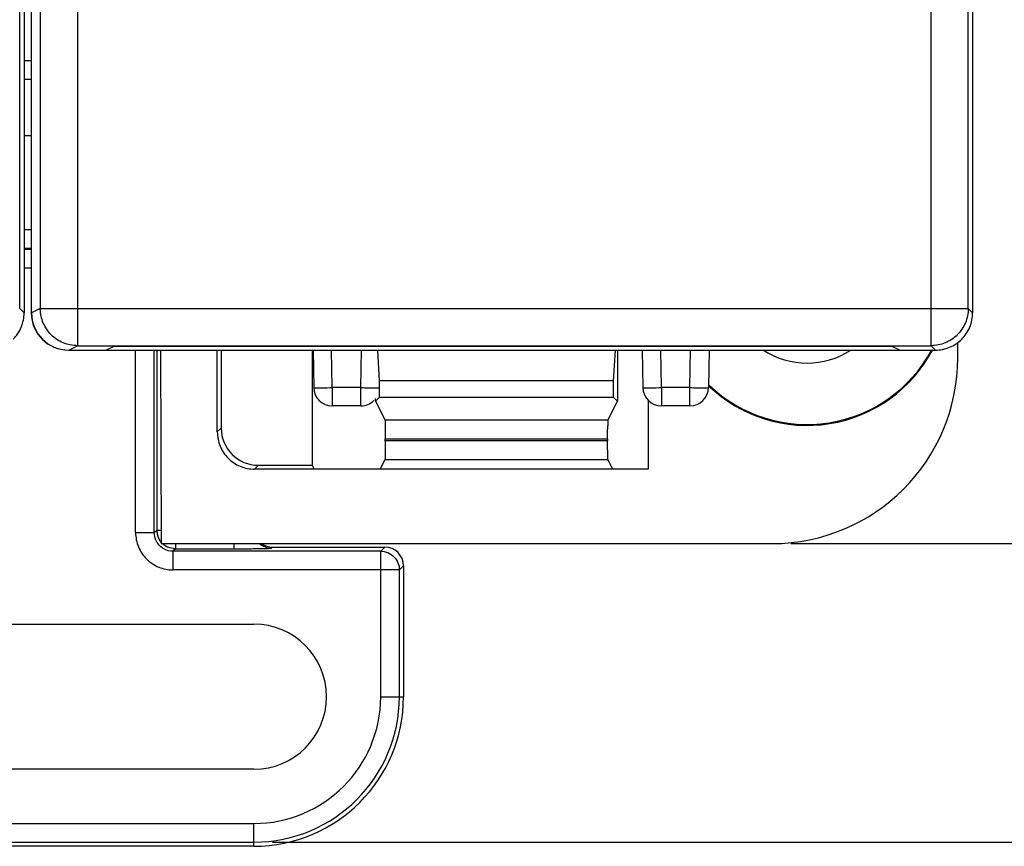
# Model space of a CAD drawing. Header units: millimetres. Extents: x 0 to 420, y 0 to 297.
# Tile 114 of 124: x 360 to 387, y 127 to 149. Entities that reach past the tile are written whole.
import ezdxf

# ---------------------------------------------------------------- set-up
doc = ezdxf.new("R2010")
doc.units = ezdxf.units.MM
doc.header["$LTSCALE"] = 23.1
doc.layers.get('0').update_dxf_attribs({"linetype": 'CONTINUOUS'})
doc.styles.get("Standard").update_dxf_attribs({"font": 'txt', "width": 0.85})
doc.dimstyles.new('DIMSTYLE_2', dxfattribs={"dimtxt": 3.5, "dimasz": 3.5, "dimexe": 1, "dimexo": 0.5, "dimgap": 0.875, "dimtad": 1, "dimdec": 4, "dimdsep": 46, "dimtxsty": 'STANDARD', "dimblk": '_FILLED', "dimblk1": '_FILLED', "dimblk2": '_FILLED', "dimcen": 0.09, "dimadec": 4, "dimazin": 2, "dimtp": 0.15, "dimtm": 0.15, "dimtfac": 1, "dimtdec": 4, "dimtofl": 0, "dimtmove": 0, "dimatfit": 3, "dimldrblk": '_FILLED', "dimfxl": 1, "dimtolj": 1, "dimarcsym": 0})
doc.dimstyles.new('DIMSTYLE_4', dxfattribs={"dimtxt": 3.5, "dimasz": 3.5, "dimexe": 1, "dimexo": 0.5, "dimgap": 0.875, "dimtad": 1, "dimdec": 1, "dimdsep": 46, "dimtxsty": 'STANDARD', "dimblk": '_FILLED', "dimblk1": '_FILLED', "dimblk2": '_FILLED', "dimcen": 0.09, "dimadec": 4, "dimazin": 2, "dimtp": 0.1, "dimtm": 0.1, "dimtfac": 1, "dimtdec": 1, "dimtofl": 0, "dimtmove": 0, "dimatfit": 3, "dimldrblk": '_FILLED', "dimfxl": 1, "dimtolj": 1, "dimarcsym": 0})

# ---------------------------------------------------------------- blocks, each defined once
blk = doc.blocks.new('_FILLED')
at = {"color": 0, "linetype": 'BYBLOCK'}
blk.add_solid([(0, 0), (-1, 0.1429), (-1, -0.1429)], dxfattribs=at)
blk = doc.blocks.new('*D3')
at = {"color": 2, "linetype": 'CONTINUOUS'}
for p, q in [((383.176, 234.188), (403.9, 234.188)), ((402.9, 234.188), (402.9, 184.438)), ((402.9, 134.688), (402.9, 184.438)), ((380.987, 134.688), (403.9, 134.688))]:
    blk.add_line(p, q, dxfattribs=at)
at = {"color": 2, "linetype": 'CONTINUOUS', "xscale": 3.5, "yscale": 3.5, "zscale": 3.5}
for p, rotation in [((402.9, 234.188), 90), ((402.9, 134.688), 270)]:
    blk.add_blockref('_FILLED', p, dxfattribs=dict(at, rotation=rotation))
at = {"color": 2, "linetype": 'CONTINUOUS', "insert": (398.525, 184.438), "char_height": 3.5, "width": 15, "attachment_point": 2, "rotation": 90, "line_spacing_factor": 0.9}
blk.add_mtext('99.5', dxfattribs=at)
blk = doc.blocks.new('*D4')
at = {"color": 2, "linetype": 'CONTINUOUS'}
for p, q in [((380.987, 134.688), (403.9, 134.688)), ((402.9, 134.688), (402.9, 130.676)), ((402.9, 126.664), (402.9, 130.676)), ((367.056, 126.664), (403.9, 126.664))]:
    blk.add_line(p, q, dxfattribs=at)
at = {"color": 2, "linetype": 'CONTINUOUS', "xscale": 3.5, "yscale": 3.5, "zscale": 3.5}
for p, rotation in [((402.9, 134.688), 90), ((402.9, 126.664), 270)]:
    blk.add_blockref('_FILLED', p, dxfattribs=dict(at, rotation=rotation))
at = {"color": 2, "linetype": 'CONTINUOUS', "insert": (398.525, 130.676), "char_height": 3.5, "width": 4.125, "attachment_point": 2, "rotation": 90, "line_spacing_factor": 0.9}
blk.add_mtext('8', dxfattribs=at)

msp = doc.modelspace()

# ---------------------------------------------------------------- linework, layer by layer
at = {"color": 9, "linetype": 'CONTINUOUS'}
for p, q in [((361.8122, 229.77013), (361.8122, 140.00591)), ((384.75855, 140.00591), (384.75855, 229.77013)), ((360.81235, 228.77017), (360.81235, 141.00587)), ((360.37595, 147.67213), (360.5764, 147.67213)), ((360.37595, 147.16971), (360.5764, 147.16971)), ((360.37595, 143.12681), (360.5764, 143.12681)), ((360.37595, 142.62441), (360.5764, 142.62441)), ((360.5764, 142.59252), (360.37595, 142.59252)), ((360.5764, 142.0901), (360.37595, 142.0901)), ((360.37595, 140.88798), (360.25806, 141.00593)), ((360.81235, 141.00587), (360.5764, 140.88791)), ((360.81235, 141.00587), (385.75852, 141.00587)), ((385.8764, 140.88798), (385.75852, 141.00593)), ((361.5764, 139.88802), (361.8122, 140.00591)), ((363.37422, 134.98478), (363.37422, 139.88802)), ((363.87665, 134.98478), (363.87665, 139.88802)), ((363.94361, 139.88802), (363.94361, 135.05174)), ((368.66242, 138.87967), (368.64475, 139.88802)), ((369.42719, 138.87967), (369.44479, 139.88802)), ((377.51034, 138.87967), (377.49267, 139.88802)), ((378.27512, 138.87967), (378.29272, 139.88802)), ((384.75855, 140.00591), (384.87645, 139.88802)), ((368.66236, 138.87967), (368.66236, 138.38802)), ((369.42719, 138.87967), (368.66242, 138.87967)), ((369.42722, 138.38802), (369.42722, 138.87967)), ((377.51028, 138.87967), (377.51028, 138.38802)), ((378.27512, 138.87967), (377.51034, 138.87967)), ((378.27514, 138.38802), (378.27514, 138.87967)), ((376.07255, 138.00487), (370.07935, 138.00487)), ((365.67595, 137.79218), (365.57119, 137.68741)), ((370.08778, 137.50409), (376.06412, 137.50662)), ((376.06412, 137.45098), (370.08778, 137.44933)), ((370.07935, 136.95054), (376.07255, 136.95054)), ((366.57058, 136.68802), (366.67534, 136.79279)), ((363.87665, 134.98478), (363.94361, 135.05174)), ((363.94361, 135.05174), (364.06417, 135.05174)), ((363.37422, 134.98478), (363.87665, 134.98478)), ((364.44604, 134.54932), (364.37907, 134.48235)), ((369.96286, 134.48235), (364.37907, 134.48235)), ((364.37907, 134.48235), (364.37907, 133.97993)), ((364.44604, 134.68802), (364.44604, 134.54932)), ((364.44604, 134.54932), (366.02706, 134.54932)), ((366.02706, 134.54932), (366.02706, 134.68802)), ((367.05837, 134.59302), (367.03191, 134.56656)), ((369.96286, 134.48235), (370.07353, 134.59302)), ((369.96286, 130.57302), (369.96286, 134.48235)), ((370.46528, 133.97993), (364.37907, 133.97993)), ((370.57595, 134.0906), (370.46528, 133.97993)), ((370.46528, 130.57302), (370.46528, 133.97993)), ((369.96286, 130.57302), (370.57595, 130.57302)), ((354.49595, 127.16612), (366.55595, 127.16612)), ((366.55595, 126.55302), (366.55595, 127.16612)), ((354.49595, 126.66369), (366.55595, 126.66369))]:
    msp.add_line(p, q, dxfattribs=at)
at = {"color": 7, "linetype": 'CONTINUOUS'}
for p, q in [((360.25806, 141.00593), (360.25806, 228.77015)), ((360.37595, 228.88803), (360.37595, 140.88798)), ((360.56875, 228.88802), (360.56875, 140.88802)), ((360.5764, 140.88791), (360.5764, 228.88814)), ((385.75852, 141.00593), (385.75852, 228.77015)), ((385.8764, 228.88803), (385.8764, 140.88798)), ((360.5764, 147.15552), (360.37595, 147.15552)), ((360.5764, 145.64802), (360.37595, 145.64802)), ((385.47595, 139.67726), (385.47595, 140.08889)), ((361.56875, 139.88802), (384.87645, 139.88802)), ((361.8122, 140.00591), (384.75855, 140.00591)), ((362.5764, 139.88802), (362.79848, 139.99707)), ((383.72277, 139.98802), (362.78005, 139.98802)), ((364.04307, 139.88802), (364.06576, 134.68802)), ((365.57119, 137.68741), (365.57119, 139.88802)), ((365.67595, 139.88802), (365.67595, 137.79218)), ((368.12595, 136.79279), (368.12595, 139.88802)), ((368.14483, 139.88802), (368.16243, 138.8793)), ((369.9342, 139.06426), (369.88438, 139.88802)), ((376.26752, 139.88802), (376.2177, 139.06426)), ((376.32595, 139.88802), (376.32595, 138.51184)), ((376.99275, 139.88802), (377.01036, 138.8793)), ((378.79267, 139.88802), (378.77507, 138.8793)), ((383.70434, 139.99708), (383.9264, 139.88802)), ((376.2177, 139.06426), (369.9342, 139.06426)), ((369.9342, 138.62009), (369.9342, 139.06426)), ((376.2177, 139.06426), (376.2177, 138.62009)), ((369.9342, 138.62009), (369.82595, 138.51184)), ((369.82595, 138.51184), (369.82595, 138.58698)), ((369.82595, 138.51184), (370.07935, 138.00487)), ((369.9342, 138.62009), (376.2177, 138.62009)), ((376.07255, 138.00487), (376.32595, 138.51184)), ((376.2177, 138.62009), (376.32595, 138.51184)), ((377.1514, 138.53141), (377.1514, 136.68802)), ((369.42664, 138.38802), (368.66236, 138.38802)), ((378.27514, 138.38802), (377.51087, 138.38802)), ((370.08778, 137.44933), (370.08778, 137.50409)), ((376.06412, 137.50662), (376.06412, 137.45098)), ((369.94814, 136.68802), (370.07935, 136.95054)), ((376.20377, 136.68802), (376.07255, 136.95054)), ((377.1514, 136.68802), (366.57058, 136.68802)), ((366.67534, 136.79279), (368.12595, 136.79279)), ((368.17832, 136.68802), (368.12595, 136.79279)), ((364.06576, 134.68802), (380.48671, 134.68802)), ((367.05837, 134.59302), (370.07353, 134.59302)), ((370.57595, 134.0906), (370.57595, 130.57302)), ((354.49595, 132.52338), (366.55595, 132.52338)), ((366.55595, 128.62266), (354.49595, 128.62266)), ((366.55595, 126.55302), (354.49595, 126.55302))]:
    msp.add_line(p, q, dxfattribs=at)
for centre, radius, start, end in [((361.56875, 140.88802), 1, 180, 270), ((381.42595, 141.68802), 3.82444, 226.139088, 332.094994), ((381.42595, 141.68802), 3.8, 226.153846, 331.714674), ((381.42595, 141.68802), 2.15, 236.926175, 303.073825), ((368.66236, 138.88802), 0.5, 180.999998, 269.999923), ((377.51028, 138.88802), 0.5, 180.999962, 270.000005), ((378.27514, 138.88802), 0.5, 270, 359), ((369.42722, 138.88802), 0.5, 270.000086, 314.500448), ((366.55595, 130.57302), 1.95036, 270, 90), ((366.55595, 130.57302), 4.02, 270, 360)]:
    msp.add_arc(centre, radius, start, end, dxfattribs=at)
at = {"color": 9, "linetype": 'CONTINUOUS'}
for centre, radius, start, end in [((361.81245, 141.00603), 1.0001, 180.008735, 181.008444), ((364.44824, 135.05225), 0.50463, 180.057413, 191.985624), ((364.37503, 134.98199), 0.49759, 203.902558, 216.016987), ((364.44662, 135.05178), 0.50295, 191.971909, 197.961104), ((364.44829, 135.05488), 0.50615, 226.512084, 245.930639), ((366.55595, 130.57302), 3.90933, 270, 360), ((366.55595, 130.57302), 3.40691, 270, 360)]:
    msp.add_arc(centre, radius, start, end, dxfattribs=at)
at = {"color": 7, "linetype": 'CONTINUOUS'}
for centre, major_axis, ratio, start_param, end_param in [((361.57655, 140.88806), (0.89461, 0.44727), 0.99980964, 2.67805165, 4.24869568), ((380.48519, 139.67878), (-3.52954, 3.52954), 0.99969546, 2.35632324, 3.92686206), ((376.07285, 137.50518), (0, 0.5), 0.01745506, 0.03490658, 0.80285145), ((366.67656, 137.7934), (0.70797, 0.70797), 0.99878277, 2.35680348, 3.92638183), ((367.05853, 135.0956), (0.35543, 0.35543), 0.99969546, -2.98102797, -2.35634678), ((370.07337, 134.09045), (0.35543, 0.35543), 0.99969546, -0.78524587, 0.78524587)]:
    msp.add_ellipse(centre, major_axis=major_axis, ratio=ratio, start_param=start_param, end_param=end_param, dxfattribs=at)
for points, knots in [([(360.08307, 140.1809), (360.17504, 140.27286), (360.32419, 140.49522), (360.37595, 140.75792), (360.37595, 140.88798)], [0, 0, 0, 0, 0.49999991, 1, 1, 1, 1]), ([(385.58353, 140.1809), (385.67549, 140.27286), (385.82464, 140.49522), (385.87641, 140.75792), (385.8764, 140.88798)], [0, 0, 0, 0, 0.49999991, 1, 1, 1, 1]), ([(384.87645, 139.88802), (385.0065, 139.88802), (385.2692, 139.93978), (385.49156, 140.08894), (385.58353, 140.1809)], [0, 0, 0, 0, 0.49999993, 1, 1, 1, 1]), ([(370.07935, 138.00487), (370.08112, 138.00133), (370.08069, 137.98673), (370.08348, 137.95749), (370.08402, 137.91028), (370.08497, 137.87347), (370.08533, 137.85249)], [0, 0, 0, 0, 0.07789524, 0.27402431, 0.58751311, 1, 1, 1, 1]), ([(365.57119, 137.68743), (365.57119, 137.55742), (365.62309, 137.29456), (365.84562, 136.96245), (366.17772, 136.73992), (366.44058, 136.68802), (366.57059, 136.68802)], [0, 0, 0, 0, 0.25003602, 0.50000016, 0.74996422, 1, 1, 1, 1]), ([(370.08533, 137.85249), (370.08575, 137.82725), (370.08731, 137.71038), (370.08779, 137.59348), (370.08778, 137.50184)], [0, 0, 0, 0, 0.21593138, 1, 1, 1, 1]), ([(376.06413, 137.5095), (376.06414, 137.54092), (376.06434, 137.65526), (376.06518, 137.7696), (376.06657, 137.85251)], [0, 0, 0, 0, 0.27479338, 1, 1, 1, 1]), ([(370.08777, 137.44743), (370.08777, 137.38525), (370.0875, 137.29487), (370.08642, 137.17968), (370.08554, 137.10601), (370.084, 137.04508), (370.08348, 136.99846), (370.08054, 136.96924), (370.08122, 136.95428), (370.07935, 136.95054)], [0, 0, 0, 0, 0.37525505, 0.54540903, 0.69529787, 0.81963517, 0.91402532, 0.97476825, 1, 1, 1, 1]), ([(376.07255, 136.95054), (376.07065, 136.95434), (376.07137, 136.96952), (376.06839, 136.99914), (376.06787, 137.04637), (376.06633, 137.10804), (376.06545, 137.18253), (376.06438, 137.29876), (376.06412, 137.38991), (376.06412, 137.45257)], [0, 0, 0, 0, 0.02533929, 0.08634331, 0.18098927, 0.30554344, 0.45558519, 0.62570377, 1, 1, 1, 1])]:
    msp.add_open_spline(points, degree=3, knots=knots, dxfattribs=at)
at = {"color": 9, "linetype": 'CONTINUOUS'}
for points, knots in [([(361.10525, 140.29885), (361.01531, 140.3888), (360.8687, 140.60536), (360.81474, 140.86126), (360.8125, 140.98843)], [0, 0, 0, 0, 0.50003242, 1, 1, 1, 1]), ([(385.75851, 141.0059), (385.75851, 140.87585), (385.70674, 140.61314), (385.55757, 140.39079), (385.4656, 140.29882)], [0, 0, 0, 0, 0.49999239, 1, 1, 1, 1]), ([(361.8122, 140.00591), (361.68216, 140.00593), (361.41951, 140.05772), (361.1972, 140.20689), (361.10525, 140.29885)], [0, 0, 0, 0, 0.49998098, 1, 1, 1, 1]), ([(385.4656, 140.29882), (385.37364, 140.20686), (385.1513, 140.0577), (384.88861, 140.00592), (384.75855, 140.00591)], [0, 0, 0, 0, 0.50000613, 1, 1, 1, 1]), ([(368.16243, 138.8793), (368.16245, 138.87844), (368.16738, 138.87862), (368.17302, 138.87734), (368.18581, 138.87716), (368.2019, 138.87651), (368.22297, 138.87618), (368.25903, 138.87575), (368.2882, 138.87568), (368.30891, 138.87568)], [0, 0, 0, 0, 0.01745489, 0.06685373, 0.14825212, 0.26101821, 0.40408794, 0.57628758, 1, 1, 1, 1]), ([(368.30891, 138.87568), (368.33416, 138.87568), (368.45199, 138.87612), (368.56982, 138.87768), (368.66239, 138.8793)], [0, 0, 0, 0, 0.21425581, 1, 1, 1, 1]), ([(369.42719, 138.8793), (369.45969, 138.87873), (369.57752, 138.87689), (369.69536, 138.87568), (369.78069, 138.87568)], [0, 0, 0, 0, 0.27586853, 1, 1, 1, 1]), ([(369.78069, 138.87568), (369.80141, 138.87568), (369.83058, 138.87575), (369.86664, 138.87618), (369.88771, 138.87651), (369.90379, 138.87716), (369.91658, 138.87734), (369.92219, 138.87862), (369.92714, 138.87845), (369.92714, 138.8793)], [0, 0, 0, 0, 0.42382976, 0.59606134, 0.73914347, 0.85189928, 0.93326214, 0.98260593, 1, 1, 1, 1]), ([(377.01036, 138.8793), (377.01036, 138.87845), (377.01531, 138.87862), (377.02092, 138.87734), (377.03371, 138.87716), (377.04979, 138.87651), (377.07086, 138.87618), (377.10692, 138.87575), (377.13609, 138.87568), (377.15681, 138.87568)], [0, 0, 0, 0, 0.01739409, 0.06673792, 0.14810081, 0.26085662, 0.40393874, 0.57617031, 1, 1, 1, 1]), ([(377.15681, 138.87568), (377.18206, 138.87568), (377.2999, 138.87612), (377.41773, 138.87768), (377.51032, 138.8793)], [0, 0, 0, 0, 0.21424845, 1, 1, 1, 1]), ([(378.27511, 138.8793), (378.30761, 138.87873), (378.42543, 138.87689), (378.54326, 138.87568), (378.62859, 138.87568)], [0, 0, 0, 0, 0.27586307, 1, 1, 1, 1]), ([(378.62859, 138.87568), (378.6493, 138.87568), (378.67847, 138.87575), (378.71453, 138.87618), (378.7356, 138.87651), (378.7517, 138.87716), (378.76448, 138.87734), (378.77012, 138.87862), (378.77505, 138.87844), (378.77507, 138.8793)], [0, 0, 0, 0, 0.42371242, 0.59591206, 0.73898179, 0.85174788, 0.93314627, 0.98254511, 1, 1, 1, 1]), ([(363.37422, 134.98478), (363.37416, 134.85408), (363.42681, 134.58991), (363.65046, 134.25623), (363.98408, 134.03206), (364.24838, 133.98017), (364.37907, 133.97993)], [0, 0, 0, 0, 0.25006029, 0.4999371, 0.74995597, 1, 1, 1, 1]), ([(364.37907, 134.48235), (364.30086, 134.48233), (364.14215, 134.51982), (364.01857, 134.62618), (363.97256, 134.68939)], [0, 0, 0, 0, 0.50004869, 1, 1, 1, 1]), ([(366.02706, 134.54932), (366.09169, 134.54932), (366.21852, 134.54954), (366.40279, 134.55048), (366.57287, 134.55201), (366.7028, 134.55379), (366.79496, 134.55552), (366.85376, 134.55684), (366.90476, 134.55829), (366.94755, 134.5597), (366.98142, 134.56143), (367.00682, 134.5625), (367.02194, 134.56486), (367.03025, 134.56505), (367.03191, 134.56656)], [0, 0, 0, 0, 0.19284967, 0.37848715, 0.54984944, 0.70040296, 0.76623516, 0.82493644, 0.87588176, 0.91852947, 0.95252377, 0.9775373, 0.99332522, 1, 1, 1, 1]), ([(366.70493, 134.6877), (366.74983, 134.64944), (366.85411, 134.58868), (366.97288, 134.56658), (367.03191, 134.56656)], [0, 0, 0, 0, 0.49985639, 1, 1, 1, 1]), ([(369.96286, 134.48235), (370.0282, 134.48233), (370.16031, 134.45617), (370.32723, 134.3443), (370.43909, 134.17738), (370.46526, 134.04527), (370.46528, 133.97993)], [0, 0, 0, 0, 0.2500192, 0.50000016, 0.74998105, 1, 1, 1, 1])]:
    msp.add_open_spline(points, degree=3, knots=knots, dxfattribs=at)
for points in [[(363.92011, 134.78037), (363.89188, 134.84405), (363.87662, 134.91512), (363.87665, 134.98478)], [(364.06526, 134.72411), (364.02219, 134.77412), (363.98855, 134.83391), (363.96818, 134.89669)], [(364.44604, 134.54932), (364.37646, 134.54934), (364.30543, 134.56444), (364.24186, 134.59274)]]:
    msp.add_open_spline(points, degree=3, dxfattribs=at)

# ---------------------------------------------------------------- dimensions: what is measured, and where the dimension line sits
at = {"color": 2, "linetype": 'CONTINUOUS'}
for p1, angle, dimstyle, picture, middle in [((382.67603, 234.18802), 270, 'DIMSTYLE_2', '*D3', (402.90046, 183.93802)), ((366.55595, 126.66369), 90, 'DIMSTYLE_4', '*D4', (402.90046, 130.17586))]:
    dim = msp.add_linear_dim(base=(402.90046, 134.68802), p1=p1, p2=(380.48671, 134.68802), angle=angle, dimstyle=dimstyle, dxfattribs=at)
    dim.commit()
    dim.dimension.update_dxf_attribs({"geometry": picture, "text_midpoint": middle, "dimtype": 160})

doc.saveas('drawing.dxf')
